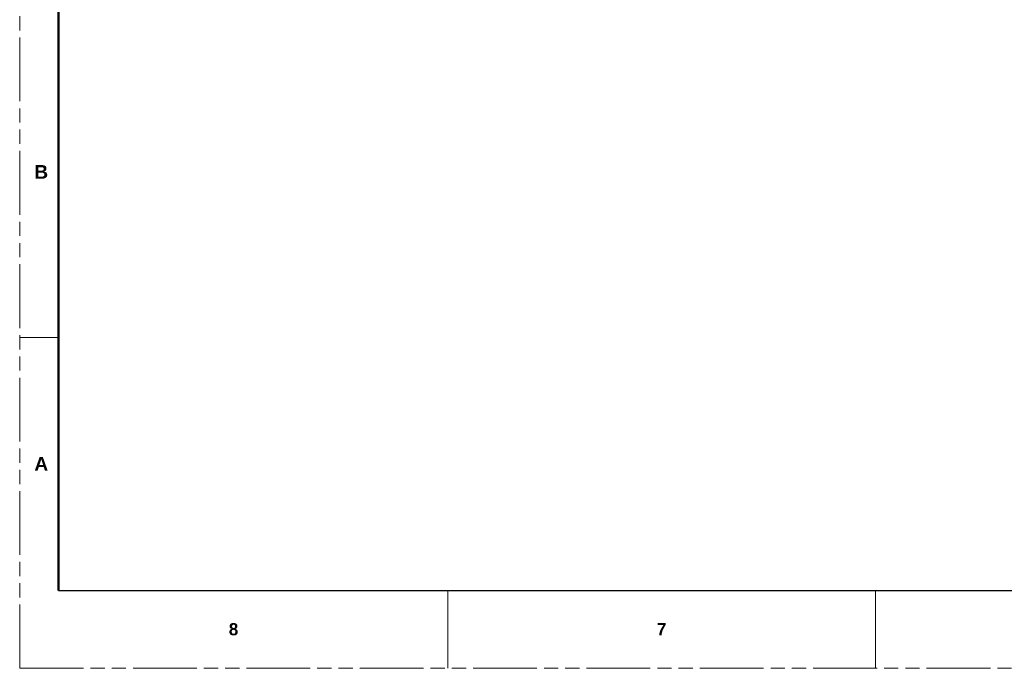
# Model space of a CAD drawing. Header units: millimetres. Extents: x 3925 to 5043, y -86 to 778.
# Tile 1 of 159: x 3925 to 4246, y -86 to 126. Entities that reach past the tile are written whole.
import ezdxf

# ---------------------------------------------------------------- set-up
doc = ezdxf.new("R2010")
doc.units = ezdxf.units.MM
doc.header["$LTSCALE"] = 46.255
doc.linetypes.add('PHANTOM', pattern=[0.8, 0.45, -0.05, 0.1, -0.05, 0.1, -0.05])
doc.layers.get('0').update_dxf_attribs({"linetype": 'CONTINUOUS'})
doc.layers.add('1', color=7, linetype='CONTINUOUS')
doc.styles.add('SLDTEXTSTYLE0', font='arialbd.ttf', dxfattribs={"height": 5.5})

msp = doc.modelspace()

# ---------------------------------------------------------------- linework, layer by layer
at = {"color": 7, "linetype": 'PHANTOM', "lineweight": 0}
for q in [(3924.9114, 777.5606), (5042.5114, -86.0394)]:
    msp.add_line((3924.9114, -86.0394), q, dxfattribs=at)
at = {"color": 7, "linetype": 'Continuous', "lineweight": 0}
for p, q in [((3924.9114, 21.9106), (3937.6114, 21.9106)), ((4064.6114, -60.6394), (4064.6114, -86.0394)), ((4204.3114, -60.6394), (4204.3114, -86.0394))]:
    msp.add_line(p, q, dxfattribs=at)
at = {"color": 7, "linetype": 'Continuous', "lineweight": 30}
msp.add_line((3937.6114, -60.6394), (5029.8114, -60.6394), dxfattribs=at)
at = {"layer": '1', "color": 7, "linetype": 'Continuous', "lineweight": 50}
msp.add_line((3937.6114, 752.1606), (3937.6114, -60.6394), dxfattribs=at)

# ---------------------------------------------------------------- texts
at = {"color": 7, "linetype": 'Continuous', "lineweight": 0, "attachment_point": 1, "style": 'SLDTEXTSTYLE0'}
for s, insert, char_height in [('A', (3929.7057, -17.0917), 4.445), ('8', (3993.1739, -71.3102), 3.9688), ('7', (4132.8739, -71.3102), 3.9688)]:
    msp.add_mtext(s, dxfattribs=dict(at, insert=insert, char_height=char_height))
at = {"layer": '1', "color": 7, "linetype": 'Continuous', "lineweight": 50, "insert": (3929.7057, 78.1583), "char_height": 4.445, "attachment_point": 1, "style": 'SLDTEXTSTYLE0'}
msp.add_mtext('B', dxfattribs=at)

doc.saveas('drawing.dxf')
